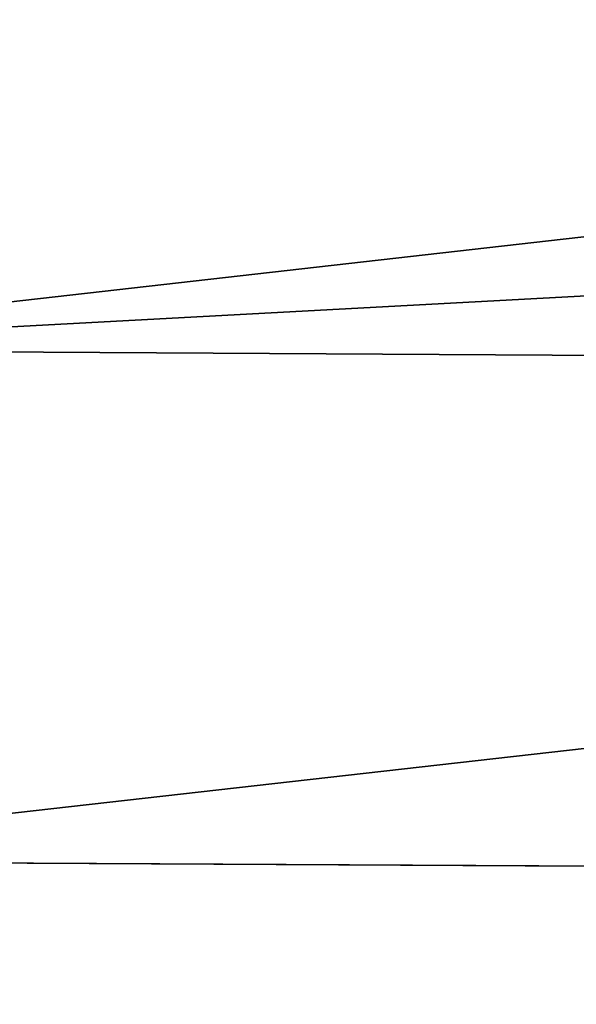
# Model space of a CAD drawing. Header units: metres. Extents: x -139 to 106, y -189 to 40.
# Tile 34 of 256: x -136.48 to -133.87, y -2.96 to 1.67. Entities that reach past the tile are written whole.
import ezdxf

# ---------------------------------------------------------------- set-up
doc = ezdxf.new("R2010")
doc.units = ezdxf.units.M
doc.layers.add('solid_153_ABGANG1_SW0003', color=7, linetype='CONTINUOUS')

msp = doc.modelspace()

# ---------------------------------------------------------------- linework, layer by layer
at = {"layer": 'solid_153_ABGANG1_SW0003'}
for points in [[(-118.29985, 2.410952, 95.916916), (-138.499969, 2.520086, 95.903358), (-138.499969, 0.119375, 96.062408)], [(-118.300102, 1.207573, 56.099255), (-138.499969, 0.119376, 56.063122), (-138.499969, 2.520086, 56.222172)], [(-118.300072, 2.410739, 56.208588), (-118.300102, 1.207573, 56.099255), (-138.499969, 2.520086, 56.222172)], [(-118.299866, 1.207793, 96.02626), (-118.29985, 2.410952, 95.916916), (-138.499969, 0.119375, 96.062408)], [(-118.299896, 0.000225, 96.062767), (-118.299866, 1.207793, 96.02626), (-138.499969, 0.119375, 96.062408)], [(-118.300102, 1.207573, 56.099255), (-118.299942, 0, 56.062767), (-138.499969, 0.119376, 56.063122)], [(-118.299942, 0, 56.062767), (-138.499969, -2.283064, 56.193504), (-138.499969, 0.119376, 56.063122)], [(-118.299896, 0.000225, 96.062767), (-138.499969, 0.119375, 96.062408), (-138.499969, -2.283064, 95.93203)], [(-118.299896, -2.390634, 95.919373), (-118.299896, 0.000225, 96.062767), (-138.499969, -2.283064, 95.93203)], [(-118.299942, 0, 56.062767), (-118.300041, -2.39087, 56.206188), (-138.499969, -2.283064, 56.193504)], [(-118.299896, -2.390634, 95.919373), (-138.499969, -2.283064, 95.93203), (-138.499969, -4.652462, 95.514107)], [(-118.300041, -2.39087, 56.206188), (-138.499969, -4.652462, 56.611427), (-138.499969, -2.283064, 56.193504)], [(-118.299896, -4.747211, 95.491196), (-118.299896, -2.390634, 95.919373), (-138.499969, -4.652462, 95.514107)], [(-118.300041, -2.39087, 56.206188), (-118.299965, -4.747437, 56.634388), (-138.499969, -4.652462, 56.611427)]]:
    msp.add_3dface(points, dxfattribs=at)

doc.saveas('drawing.dxf')
